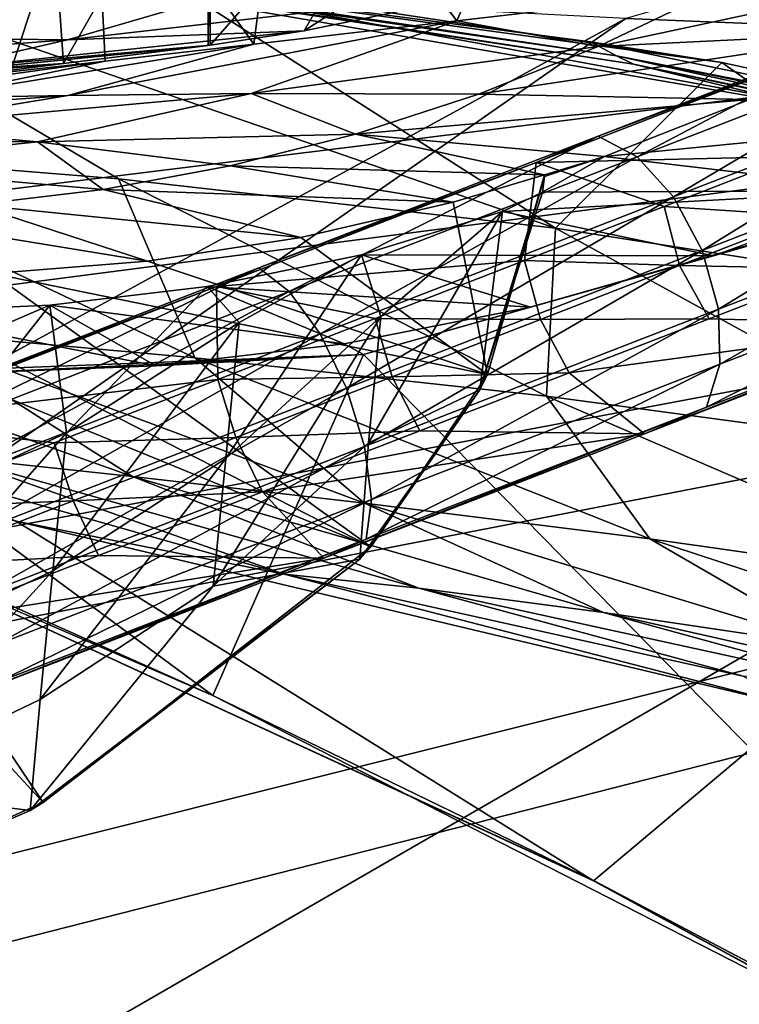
# Model space of a CAD drawing. Header units: metres. Extents: x -1004 to 0, y -808 to 0.
# Tile 34 of 142: x -718 to -688, y -115 to -75. Entities that reach past the tile are written whole.
import ezdxf

# ---------------------------------------------------------------- set-up
doc = ezdxf.new("R2010")
doc.units = ezdxf.units.M

msp = doc.modelspace()

# ---------------------------------------------------------------- linework, layer by layer
at = {"layer": 'top'}
for points in [[(-679.312012, -79.51873, 217.640656), (-706.36261, -74.529503, 211.810593), (-681.319946, -58.064472, 209.476532)], [(-686.498596, -62.528969, 1795.224365), (-698.20752, -73.649284, 1702.344727), (-706.359497, -75.345711, 1621.431885)], [(-686.498596, -62.528969, 1795.224365), (-706.359497, -75.345711, 1621.431885), (-700.114136, -64.441895, 1685.008301)], [(-706.359497, -75.345711, 1621.431885), (-710.221802, -75.930428, 1574.473511), (-700.114136, -64.441895, 1685.008301)], [(-700.114136, -64.441895, 1685.008301), (-710.221802, -75.930428, 1574.473511), (-710.221802, -66.264854, 1574.473511)], [(-695.562866, -64.39183, 896.888855), (-707.116638, -65.721146, 1009.238403), (-700.072815, -74.929489, 936.728882)], [(-689.485962, -73.70282, 848.78894), (-695.562866, -64.39183, 896.888855), (-700.072815, -74.929489, 936.728882)], [(-707.116638, -65.721146, 1009.238403), (-715.03949, -66.621582, 1121.903809), (-708.426331, -75.89399, 1024.852661)], [(-700.072815, -74.929489, 936.728882), (-707.116638, -65.721146, 1009.238403), (-708.426331, -75.89399, 1024.852661)], [(-716.957336, -66.734291, 1460.585327), (-710.308838, -66.286354, 1573.317139), (-716.259216, -76.681091, 1476.003052)], [(-710.308838, -66.286354, 1573.317139), (-710.308838, -75.94133, 1573.317017), (-716.259216, -76.681091, 1476.003052)], [(-710.308838, -66.286354, 1573.317139), (-710.221802, -66.264854, 1574.473511), (-710.308838, -75.94133, 1573.317017)], [(-710.221802, -66.264854, 1574.473511), (-710.221802, -75.930428, 1574.473511), (-710.308838, -75.94133, 1573.317017)], [(-719.963013, -67.121765, 1347.695435), (-716.957336, -66.734291, 1460.585327), (-719.497253, -77.099197, 1378.559326)], [(-716.957336, -66.734291, 1460.585327), (-716.259216, -76.681091, 1476.003052), (-719.497253, -77.099197, 1378.559326)], [(-715.03949, -66.621582, 1121.903809), (-719.323181, -67.089043, 1234.765381), (-718.433655, -77.029518, 1201.522949)], [(-715.03949, -66.621582, 1121.903809), (-718.433655, -77.029518, 1201.522949), (-714.546875, -76.59449, 1113.127563)], [(-708.426331, -75.89399, 1024.852661), (-715.03949, -66.621582, 1121.903809), (-714.546875, -76.59449, 1113.127563)], [(-728.983765, -80.224098, 467.556396), (-730.940857, -71.413528, 437.901276), (-713.999695, -81.421814, 437.928101)], [(-730.940857, -71.413528, 437.901276), (-696.018616, -83.450539, 409.128235), (-713.999695, -81.421814, 437.928101)], [(-730.940857, -71.413528, 437.901276), (-712.102844, -73.188377, 409.17572), (-696.018616, -83.450539, 409.128235)], [(-682.23877, -75.395744, 761.116272), (-676.665222, -72.216286, 761.069641), (-694.265625, -75.98436, 848.868042)], [(-676.665222, -72.216286, 761.069641), (-689.485962, -73.70282, 848.78894), (-694.265625, -75.98436, 848.868042)], [(-694.578979, -75.794319, 375.03183), (-689.171509, -76.639206, 380.886658), (-717.920715, -72.722458, 375.031891)], [(-689.171509, -76.639206, 380.886658), (-712.102844, -73.188377, 409.17572), (-717.920715, -72.722458, 375.031891)], [(-716.920105, -72.988205, 317.038696), (-693.50885, -76.367935, 317.038696), (-717.920715, -72.722458, 375.031891)], [(-693.50885, -76.367935, 317.038696), (-694.578979, -75.794319, 375.03183), (-717.920715, -72.722458, 375.031891)], [(-716.263672, -73.151512, 259.044769), (-692.806763, -76.714981, 259.044769), (-716.920105, -72.988205, 317.038696)], [(-692.806763, -76.714981, 259.044769), (-693.50885, -76.367935, 317.038696), (-716.920105, -72.988205, 317.038696)], [(-706.36261, -74.529503, 211.810593), (-679.312012, -79.51873, 217.640656), (-716.263672, -73.151512, 259.044769)], [(-716.263672, -73.151512, 259.044769), (-679.312012, -79.51873, 217.640656), (-692.806763, -76.714981, 259.044769)], [(-712.102844, -73.188377, 409.17572), (-689.171509, -76.639206, 380.886658), (-696.018616, -83.450539, 409.128235)], [(-709.307434, -73.723991, 1783.26416), (-726.031189, -73.328491, 1864.058838), (-730.545044, -75.548637, 1783.338013)], [(-706.359497, -75.345711, 1621.431885), (-698.20752, -73.649284, 1702.344727), (-716.092773, -75.712547, 1702.424194)], [(-698.20752, -73.649284, 1702.344727), (-709.307434, -73.723991, 1783.26416), (-716.092773, -75.712547, 1702.424194)], [(-716.092773, -75.712547, 1702.424194), (-709.307434, -73.723991, 1783.26416), (-730.545044, -75.548637, 1783.338013)], [(-694.265625, -75.98436, 848.868042), (-689.485962, -73.70282, 848.78894), (-700.072815, -74.929489, 936.728882)], [(-708.426331, -75.89399, 1024.852661), (-716.082458, -77.994072, 1025.062622), (-700.072815, -74.929489, 936.728882)], [(-716.082458, -77.994072, 1025.062622), (-708.533203, -77.917717, 936.927856), (-700.072815, -74.929489, 936.728882)], [(-700.072815, -74.929489, 936.728882), (-708.533203, -77.917717, 936.927856), (-694.265625, -75.98436, 848.868042)], [(-716.092773, -75.712547, 1702.424194), (-730.545044, -75.548637, 1783.338013), (-734.048218, -77.057281, 1702.506958)], [(-721.421875, -76.930977, 1621.509033), (-716.092773, -75.712547, 1702.424194), (-734.048218, -77.057281, 1702.506958)], [(-710.221802, -75.930428, 1574.473511), (-706.359497, -75.345711, 1621.431885), (-721.421875, -76.930977, 1621.509033)], [(-706.359497, -75.345711, 1621.431885), (-716.092773, -75.712547, 1702.424194), (-721.421875, -76.930977, 1621.509033)], [(-694.265625, -75.98436, 848.868042), (-699.189941, -77.948524, 848.950073), (-682.23877, -75.395744, 761.116272)], [(-699.189941, -77.948524, 848.950073), (-688.030701, -78.165504, 761.164917), (-682.23877, -75.395744, 761.116272)], [(-710.221802, -75.930428, 1574.473511), (-721.421875, -76.930977, 1621.509033), (-725.297607, -77.442299, 1540.543823)], [(-725.297607, -77.442299, 1540.543823), (-710.308838, -75.94133, 1573.317017), (-710.221802, -75.930428, 1574.473511)], [(-716.259216, -76.681091, 1476.003052), (-710.308838, -75.94133, 1573.317017), (-725.297607, -77.442299, 1540.543823)], [(-714.546875, -76.59449, 1113.127563), (-721.85968, -78.09861, 1113.32251), (-708.426331, -75.89399, 1024.852661)], [(-721.85968, -78.09861, 1113.32251), (-716.082458, -77.994072, 1025.062622), (-708.426331, -75.89399, 1024.852661)], [(-708.533203, -77.917717, 936.927856), (-699.189941, -77.948524, 848.950073), (-694.265625, -75.98436, 848.868042)], [(-693.50885, -76.367935, 317.038696), (-663.349731, -82.262161, 355.030396), (-694.578979, -75.794319, 375.03183)], [(-663.349731, -82.262161, 355.030396), (-689.171509, -76.639206, 380.886658), (-694.578979, -75.794319, 375.03183)], [(-663.349731, -82.262161, 355.030396), (-693.50885, -76.367935, 317.038696), (-670.326172, -81.068336, 317.038666)], [(-670.326172, -81.068336, 317.038666), (-693.50885, -76.367935, 317.038696), (-669.603027, -81.661865, 259.044739)], [(-693.50885, -76.367935, 317.038696), (-692.806763, -76.714981, 259.044769), (-669.603027, -81.661865, 259.044739)], [(-716.259216, -76.681091, 1476.003052), (-738.494141, -78.102058, 1459.596436), (-728.769958, -77.786369, 1378.559326)], [(-738.494141, -78.102058, 1459.596436), (-716.259216, -76.681091, 1476.003052), (-725.297607, -77.442299, 1540.543823)], [(-719.497253, -77.099197, 1378.559326), (-716.259216, -76.681091, 1476.003052), (-728.769958, -77.786369, 1378.559326)], [(-718.433655, -77.029518, 1201.522949), (-725.886353, -78.152496, 1201.677612), (-714.546875, -76.59449, 1113.127563)], [(-725.886353, -78.152496, 1201.677612), (-721.85968, -78.09861, 1113.32251), (-714.546875, -76.59449, 1113.127563)], [(-696.018616, -83.450539, 409.128235), (-689.171509, -76.639206, 380.886658), (-674.804321, -86.762527, 381.351013)], [(-669.603027, -81.661865, 259.044739), (-692.806763, -76.714981, 259.044769), (-652.923584, -86.288589, 224.602814)], [(-692.806763, -76.714981, 259.044769), (-679.312012, -79.51873, 217.640656), (-652.923584, -86.288589, 224.602814)], [(-689.171509, -76.639206, 380.886658), (-663.349731, -82.262161, 355.030396), (-674.804321, -86.762527, 381.351013)], [(-723.956421, -79.299622, 1025.282227), (-716.082458, -77.994072, 1025.062622), (-729.313721, -78.95005, 1113.524536)], [(-716.082458, -77.994072, 1025.062622), (-721.85968, -78.09861, 1113.32251), (-729.313721, -78.95005, 1113.524536)], [(-708.533203, -77.917717, 936.927856), (-723.956421, -79.299622, 1025.282227), (-717.326111, -79.903069, 937.137939)], [(-716.082458, -77.994072, 1025.062622), (-723.956421, -79.299622, 1025.282227), (-708.533203, -77.917717, 936.927856)], [(-704.240601, -79.588448, 849.03479), (-708.533203, -77.917717, 936.927856), (-717.326111, -79.903069, 937.137939)], [(-699.189941, -77.948524, 848.950073), (-708.533203, -77.917717, 936.927856), (-704.240601, -79.588448, 849.03479)], [(-688.030701, -78.165504, 761.164917), (-699.189941, -77.948524, 848.950073), (-704.240601, -79.588448, 849.03479)], [(-704.240601, -79.588448, 849.03479), (-694.005981, -80.509483, 761.215332), (-688.030701, -78.165504, 761.164917)], [(-694.005981, -80.509483, 761.215332), (-675.033691, -78.648476, 673.609558), (-688.030701, -78.165504, 761.164917)], [(-682.165405, -81.912262, 673.609558), (-675.033691, -78.648476, 673.609558), (-694.005981, -80.509483, 761.215332)], [(-717.326111, -79.903069, 937.137939), (-723.956421, -79.299622, 1025.282227), (-731.950745, -79.78994, 1025.508789)], [(-709.394348, -80.896973, 849.121765), (-704.240601, -79.588448, 849.03479), (-717.326111, -79.903069, 937.137939)], [(-709.394348, -80.896973, 849.121765), (-696.466248, -81.265472, 762.480103), (-704.240601, -79.588448, 849.03479)], [(-696.466248, -81.265472, 762.480103), (-694.005981, -80.509483, 761.215332), (-704.240601, -79.588448, 849.03479)], [(-717.326111, -79.903069, 937.137939), (-731.950745, -79.78994, 1025.508789), (-726.317688, -80.85247, 937.355896)], [(-717.326111, -79.903069, 937.137939), (-726.317688, -80.85247, 937.355896), (-714.626892, -81.867577, 849.210571)], [(-709.394348, -80.896973, 849.121765), (-717.326111, -79.903069, 937.137939), (-714.626892, -81.867577, 849.210571)], [(-728.983765, -80.224098, 467.556396), (-710.850525, -88.784164, 467.736572), (-722.810791, -87.703781, 498.352325)], [(-710.850525, -88.784164, 467.736572), (-728.983765, -80.224098, 467.556396), (-713.999695, -81.421814, 437.928101)], [(-696.474365, -81.336952, 761.236267), (-696.547485, -81.979836, 750.049561), (-694.005981, -80.509483, 761.215332)], [(-694.005981, -80.509483, 761.215332), (-696.547485, -81.979836, 750.049561), (-682.165405, -81.912262, 673.609558)], [(-696.466248, -81.265472, 762.480103), (-696.474365, -81.336952, 761.236267), (-694.005981, -80.509483, 761.215332)], [(-714.626892, -81.867577, 849.210571), (-726.317688, -80.85247, 937.355896), (-719.914917, -82.49633, 849.300781)], [(-714.626892, -81.867577, 849.210571), (-700.224609, -82.38092, 762.441345), (-709.394348, -80.896973, 849.121765)], [(-700.224609, -82.38092, 762.441345), (-696.466248, -81.265472, 762.480103), (-709.394348, -80.896973, 849.121765)], [(-696.466248, -81.265472, 762.480103), (-700.224609, -82.38092, 762.441345), (-698.818848, -89.475624, 762.260071)], [(-696.547485, -81.979836, 750.049561), (-696.474365, -81.336952, 761.236267), (-699.126038, -90.103569, 750.049561)], [(-696.474365, -81.336952, 761.236267), (-698.818848, -89.475624, 762.260071), (-699.126038, -90.103569, 750.049561)], [(-696.474365, -81.336952, 761.236267), (-696.466248, -81.265472, 762.480103), (-698.818848, -89.475624, 762.260071)], [(-713.999695, -81.421814, 437.928101), (-696.018616, -83.450539, 409.128235), (-696.383179, -90.372345, 437.956116)], [(-710.850525, -88.784164, 467.736572), (-713.999695, -81.421814, 437.928101), (-696.383179, -90.372345, 437.956116)], [(-719.914917, -82.49633, 849.300781), (-706.489563, -83.840004, 762.387085), (-714.626892, -81.867577, 849.210571)], [(-706.489563, -83.840004, 762.387085), (-700.224609, -82.38092, 762.441345), (-714.626892, -81.867577, 849.210571)], [(-670.037964, -123.145065, 663.178101), (-680.822693, -82.096756, 664.253174), (-703.909302, -88.649727, 664.081543)], [(-703.909302, -88.649727, 664.081543), (-680.822693, -82.096756, 664.253174), (-697.044495, -86.70517, 673.609558)], [(-696.547485, -81.979836, 750.049561), (-699.126038, -90.103569, 750.049561), (-698.20166, -82.774887, 744.390808)], [(-689.515137, -84.601166, 673.609558), (-682.165405, -81.912262, 673.609558), (-698.20166, -82.774887, 744.390808)], [(-682.165405, -81.912262, 673.609558), (-696.547485, -81.979836, 750.049561), (-698.20166, -82.774887, 744.390808)], [(-697.044495, -86.70517, 673.609558), (-680.822693, -82.096756, 664.253174), (-689.515137, -84.601166, 673.609558)], [(-680.822693, -82.096756, 664.253174), (-682.165405, -81.912262, 673.609558), (-689.515137, -84.601166, 673.609558)], [(-725.235107, -82.780426, 849.392029), (-712.807495, -84.818954, 762.345276), (-719.914917, -82.49633, 849.300781)], [(-712.807495, -84.818954, 762.345276), (-706.489563, -83.840004, 762.387085), (-719.914917, -82.49633, 849.300781)], [(-700.224609, -82.38092, 762.441345), (-706.489563, -83.840004, 762.387085), (-698.818848, -89.475624, 762.260071)], [(-719.182434, -85.322884, 762.315674), (-712.807495, -84.818954, 762.345276), (-725.235107, -82.780426, 849.392029)], [(-698.20166, -82.774887, 744.390808), (-704.000977, -84.550552, 737.911804), (-689.515137, -84.601166, 673.609558)], [(-703.199646, -87.092628, 741.054993), (-704.000977, -84.550552, 737.911804), (-698.20166, -82.774887, 744.390808)], [(-699.126038, -90.103569, 750.049561), (-703.714905, -92.290161, 745.398132), (-698.20166, -82.774887, 744.390808)], [(-698.20166, -82.774887, 744.390808), (-703.714905, -92.290161, 745.398132), (-703.199646, -87.092628, 741.054993)], [(-696.018616, -83.450539, 409.128235), (-679.260498, -92.67411, 409.080048), (-696.383179, -90.372345, 437.956116)], [(-679.260498, -92.67411, 409.080048), (-696.018616, -83.450539, 409.128235), (-674.804321, -86.762527, 381.351013)], [(-732.772095, -114.02475, 761.532654), (-717.090942, -107.082413, 761.754089), (-738.288574, -84.128868, 762.297363)], [(-738.288574, -84.128868, 762.297363), (-717.090942, -107.082413, 761.754089), (-731.953186, -84.952026, 762.292297)], [(-698.818848, -89.475624, 762.260071), (-706.489563, -83.840004, 762.387085), (-712.807495, -84.818954, 762.345276)], [(-704.000977, -84.550552, 737.911804), (-710.345093, -85.850342, 733.578613), (-697.044495, -86.70517, 673.609558)], [(-710.345093, -85.850342, 733.578613), (-704.000977, -84.550552, 737.911804), (-709.027405, -87.331459, 735.668945)], [(-709.582214, -92.928329, 740.087158), (-704.000977, -84.550552, 737.911804), (-703.199646, -87.092628, 741.054993)], [(-704.000977, -84.550552, 737.911804), (-709.582214, -92.928329, 740.087158), (-709.027405, -87.331459, 735.668945)], [(-704.000977, -84.550552, 737.911804), (-697.044495, -86.70517, 673.609558), (-689.515137, -84.601166, 673.609558)], [(-751.418335, -84.825981, 664.181641), (-710.112427, -102.678787, 663.714111), (-727.893005, -89.576523, 664.057251)], [(-710.112427, -102.678787, 663.714111), (-751.418335, -84.825981, 664.181641), (-737.193665, -90.619217, 646.197327)], [(-717.090942, -107.082413, 761.754089), (-703.619019, -96.563766, 762.062988), (-731.953186, -84.952026, 762.292297)], [(-731.953186, -84.952026, 762.292297), (-703.619019, -96.563766, 762.062988), (-725.576111, -85.358589, 762.298218)], [(-698.818848, -89.475624, 762.260071), (-712.807495, -84.818954, 762.345276), (-719.182434, -85.322884, 762.315674)], [(-703.619019, -96.563766, 762.062988), (-719.182434, -85.322884, 762.315674), (-725.576111, -85.358589, 762.298218)], [(-703.619019, -96.563766, 762.062988), (-698.818848, -89.475624, 762.260071), (-719.182434, -85.322884, 762.315674)], [(-710.345093, -85.850342, 733.578613), (-716.815125, -86.628883, 730.174866), (-704.708679, -88.214264, 673.609558)], [(-716.815125, -86.628883, 730.174866), (-710.345093, -85.850342, 733.578613), (-716.13324, -91.872025, 734.477661)], [(-710.345093, -85.850342, 733.578613), (-709.027405, -87.331459, 735.668945), (-716.13324, -91.872025, 734.477661)], [(-710.345093, -85.850342, 733.578613), (-704.708679, -88.214264, 673.609558), (-697.044495, -86.70517, 673.609558)], [(-723.156921, -89.335793, 728.805664), (-716.815125, -86.628883, 730.174866), (-723.761536, -95.434685, 733.496765)], [(-716.815125, -86.628883, 730.174866), (-716.13324, -91.872025, 734.477661), (-723.761536, -95.434685, 733.496765)], [(-716.815125, -86.628883, 730.174866), (-723.506836, -86.925682, 727.040527), (-712.461975, -89.119698, 673.609558)], [(-723.506836, -86.925682, 727.040527), (-716.815125, -86.628883, 730.174866), (-723.156921, -89.335793, 728.805664)], [(-716.815125, -86.628883, 730.174866), (-712.461975, -89.119698, 673.609558), (-704.708679, -88.214264, 673.609558)], [(-732.336426, -86.952026, 529.793762), (-713.418884, -93.667999, 530.252136), (-720.734253, -92.890022, 562.479553)], [(-713.418884, -93.667999, 530.252136), (-732.336426, -86.952026, 529.793762), (-722.810791, -87.703781, 498.352325)], [(-723.506836, -86.925682, 727.040527), (-720.25946, -89.417747, 673.609558), (-712.461975, -89.119698, 673.609558)], [(-704.708679, -88.214264, 673.609558), (-703.909302, -88.649727, 664.081543), (-697.044495, -86.70517, 673.609558)], [(-716.13324, -91.872025, 734.477661), (-709.027405, -87.331459, 735.668945), (-716.695435, -97.543243, 739.291138)], [(-709.027405, -87.331459, 735.668945), (-709.582214, -92.928329, 740.087158), (-716.695435, -97.543243, 739.291138)], [(-710.102844, -98.180084, 744.916382), (-709.582214, -92.928329, 740.087158), (-703.199646, -87.092628, 741.054993)], [(-703.714905, -92.290161, 745.398132), (-710.102844, -98.180084, 744.916382), (-703.199646, -87.092628, 741.054993)], [(-703.873169, -94.762337, 498.702423), (-713.418884, -93.667999, 530.252136), (-722.810791, -87.703781, 498.352325)], [(-722.810791, -87.703781, 498.352325), (-710.850525, -88.784164, 467.736572), (-703.873169, -94.762337, 498.702423)], [(-704.708679, -88.214264, 673.609558), (-712.461975, -89.119698, 673.609558), (-703.909302, -88.649727, 664.081543)], [(-710.112427, -102.678787, 663.714111), (-703.909302, -88.649727, 664.081543), (-727.893005, -89.576523, 664.057251)], [(-703.909302, -88.649727, 664.081543), (-720.25946, -89.417747, 673.609558), (-727.893005, -89.576523, 664.057251)], [(-712.461975, -89.119698, 673.609558), (-720.25946, -89.417747, 673.609558), (-703.909302, -88.649727, 664.081543)], [(-710.112427, -102.678787, 663.714111), (-670.037964, -123.145065, 663.178101), (-703.909302, -88.649727, 664.081543)], [(-703.873169, -94.762337, 498.702423), (-710.850525, -88.784164, 467.736572), (-692.130371, -96.237717, 467.916718)], [(-692.130371, -96.237717, 467.916718), (-710.850525, -88.784164, 467.736572), (-696.383179, -90.372345, 437.956116)], [(-699.126038, -90.103569, 750.049561), (-698.818848, -89.475624, 762.260071), (-703.619019, -96.563766, 762.062988)], [(-704.063965, -97.074326, 750.049561), (-699.126038, -90.103569, 750.049561), (-703.619019, -96.563766, 762.062988)], [(-699.126038, -90.103569, 750.049561), (-704.063965, -97.074326, 750.049561), (-703.714905, -92.290161, 745.398132)], [(-694.430115, -110.304489, 645.939514), (-737.193665, -90.619217, 646.197327), (-737.196838, -90.619446, 628.364868)], [(-694.446411, -110.296303, 628.364868), (-694.430115, -110.304489, 645.939514), (-737.196838, -90.619446, 628.364868)], [(-718.199829, -95.502716, 628.36499), (-694.446411, -110.296303, 628.364868), (-737.196838, -90.619446, 628.364868)], [(-694.430115, -110.304489, 645.939514), (-710.112427, -102.678787, 663.714111), (-737.193665, -90.619217, 646.197327)], [(-696.383179, -90.372345, 437.956116), (-679.260498, -92.67411, 409.080048), (-678.164673, -98.225899, 437.984161)], [(-678.164673, -98.225899, 437.984161), (-692.130371, -96.237717, 467.916718), (-696.383179, -90.372345, 437.956116)], [(-723.761536, -95.434685, 733.496765), (-716.13324, -91.872025, 734.477661), (-724.329773, -101.167114, 738.635681)], [(-716.13324, -91.872025, 734.477661), (-716.695435, -97.543243, 739.291138), (-724.329773, -101.167114, 738.635681)], [(-704.063965, -97.074326, 750.049561), (-710.102844, -98.180084, 744.916382), (-703.714905, -92.290161, 745.398132)], [(-707.174194, -97.692383, 595.523315), (-718.199829, -95.502716, 628.36499), (-725.743347, -92.432007, 595.253418)], [(-707.174194, -97.692383, 595.523315), (-725.743347, -92.432007, 595.253418), (-720.734253, -92.890022, 562.479553)], [(-720.734253, -92.890022, 562.479553), (-713.418884, -93.667999, 530.252136), (-701.639648, -98.259323, 562.918457)], [(-701.639648, -98.259323, 562.918457), (-707.174194, -97.692383, 595.523315), (-720.734253, -92.890022, 562.479553)], [(-717.22052, -102.839584, 744.520203), (-709.582214, -92.928329, 740.087158), (-710.102844, -98.180084, 744.916382)], [(-716.695435, -97.543243, 739.291138), (-709.582214, -92.928329, 740.087158), (-717.22052, -102.839584, 744.520203)], [(-713.418884, -93.667999, 530.252136), (-694.042847, -99.266647, 530.710449), (-701.639648, -98.259323, 562.918457)], [(-694.042847, -99.266647, 530.710449), (-713.418884, -93.667999, 530.252136), (-703.873169, -94.762337, 498.702423)], [(-684.445374, -100.685081, 499.052521), (-703.873169, -94.762337, 498.702423), (-692.130371, -96.237717, 467.916718)], [(-684.445374, -100.685081, 499.052521), (-694.042847, -99.266647, 530.710449), (-703.873169, -94.762337, 498.702423)], [(-718.199829, -95.502716, 628.36499), (-685.96875, -103.176041, 628.364929), (-694.446411, -110.296303, 628.364868)], [(-707.174194, -97.692383, 595.523315), (-685.96875, -103.176041, 628.364929), (-718.199829, -95.502716, 628.36499)], [(-672.895813, -102.54882, 468.096893), (-692.130371, -96.237717, 467.916718), (-678.164673, -98.225899, 437.984161)], [(-672.895813, -102.54882, 468.096893), (-684.445374, -100.685081, 499.052521), (-692.130371, -96.237717, 467.916718)], [(-704.063965, -97.074326, 750.049561), (-703.619019, -96.563766, 762.062988), (-717.090942, -107.082413, 761.754089)], [(-717.632446, -107.408997, 750.049561), (-704.063965, -97.074326, 750.049561), (-717.090942, -107.082413, 761.754089)], [(-704.063965, -97.074326, 750.049561), (-717.632446, -107.408997, 750.049561), (-710.102844, -98.180084, 744.916382)], [(-724.329773, -101.167114, 738.635681), (-716.695435, -97.543243, 739.291138), (-724.858459, -106.500183, 744.19397)], [(-716.695435, -97.543243, 739.291138), (-717.22052, -102.839584, 744.520203), (-724.858459, -106.500183, 744.19397)], [(-701.639648, -98.259323, 562.918457), (-688.288696, -101.875107, 595.793213), (-707.174194, -97.692383, 595.523315)], [(-688.288696, -101.875107, 595.793213), (-685.96875, -103.176041, 628.364929), (-707.174194, -97.692383, 595.523315)], [(-717.632446, -107.408997, 750.049561), (-717.22052, -102.839584, 744.520203), (-710.102844, -98.180084, 744.916382)], [(-694.042847, -99.266647, 530.710449), (-682.191223, -102.514626, 563.357361), (-701.639648, -98.259323, 562.918457)], [(-682.191223, -102.514626, 563.357361), (-688.288696, -101.875107, 595.793213), (-701.639648, -98.259323, 562.918457)], [(-684.445374, -100.685081, 499.052521), (-674.278809, -103.721153, 531.168823), (-694.042847, -99.266647, 530.710449)], [(-674.278809, -103.721153, 531.168823), (-682.191223, -102.514626, 563.357361), (-694.042847, -99.266647, 530.710449)], [(-724.858459, -106.500183, 744.19397), (-717.22052, -102.839584, 744.520203), (-717.632446, -107.408997, 750.049561)], [(-694.430115, -110.304489, 645.939514), (-670.037964, -123.145065, 663.178101), (-710.112427, -102.678787, 663.714111)], [(-685.96875, -103.176041, 628.364929), (-653.125732, -132.790131, 628.36499), (-694.446411, -110.296303, 628.364868)], [(-733.319153, -114.237312, 750.049561), (-724.858459, -106.500183, 744.19397), (-717.632446, -107.408997, 750.049561)], [(-717.632446, -107.408997, 750.049561), (-717.090942, -107.082413, 761.754089), (-732.772095, -114.02475, 761.532654)], [(-733.319153, -114.237312, 750.049561), (-717.632446, -107.408997, 750.049561), (-732.772095, -114.02475, 761.532654)], [(-694.446411, -110.296303, 628.364868), (-653.125732, -132.790131, 628.36499), (-694.430115, -110.304489, 645.939514)], [(-653.125732, -132.790131, 628.36499), (-670.037964, -123.145065, 663.178101), (-694.430115, -110.304489, 645.939514)]]:
    msp.add_3dface(points, dxfattribs=at)
at = {"layer": 'top0123411'}
for points in [[(-787.024658, -763.271118, 90), (-994.037292, -10, 90), (-533.424561, -638.481384, 90)], [(-994.037292, -10, 90), (-526.238708, -632.856445, 90), (-533.424561, -638.481384, 90)], [(-10, -10, 90), (-502.018646, -625.846375, 90), (-994.037292, -10, 90)], [(-502.018646, -625.846375, 90), (-510.034576, -626.560547, 90), (-994.037292, -10, 90)], [(-994.037292, -10, 90), (-510.034576, -626.560547, 90), (-518.256042, -628.853394, 90)], [(-518.256042, -628.853394, 90), (-526.238708, -632.856445, 90), (-994.037292, -10, 90)], [(-693.123474, -74.838211, 118.716751), (-646.118347, -76.727219, 118.683784), (-656.737122, -64.42334, 141.24382)], [(-693.123474, -74.838211, 118.716751), (-742.780518, -72.276802, 118.761467), (-936.402649, -207.471207, 116.401634)], [(-938.29071, -245.358398, 115.740311), (-646.118347, -76.727219, 118.683784), (-693.123474, -74.838211, 118.716751)], [(-938.29071, -245.358398, 115.740311), (-693.123474, -74.838211, 118.716751), (-936.402649, -207.471207, 116.401634)], [(-597.805054, -78.120209, 118.65947), (-646.118347, -76.727219, 118.683784), (-938.29071, -245.358398, 115.740311)], [(-939.738831, -283.879303, 115.067932), (-940.71405, -322.342346, 114.396553), (-597.805054, -78.120209, 118.65947)], [(-940.71405, -322.342346, 114.396553), (-513.875122, -606.131226, 109.443001), (-597.805054, -78.120209, 118.65947)], [(-939.738831, -283.879303, 115.067932), (-597.805054, -78.120209, 118.65947), (-938.29071, -245.358398, 115.740311)]]:
    msp.add_3dface(points, dxfattribs=at)
at = {"layer": 'top0123412'}
for points in [[(-948.977234, -55.05748, 2077.158447), (-942.545349, -80.833534, 2094.340576), (-502.018646, -55.05748, 2077.158447)], [(-942.545349, -80.833534, 2094.340576), (-932.125671, -108.299606, 2112.649414), (-502.018646, -55.05748, 2077.158447)], [(-502.018646, -55.05748, 2077.158447), (-932.125671, -108.299606, 2112.649414), (-918.452148, -133.331024, 2129.335449)], [(-918.452148, -133.331024, 2129.335449), (-901.793396, -155.042709, 2143.80835), (-502.018646, -55.05748, 2077.158447)], [(-901.793396, -155.042709, 2143.80835), (-820.791748, -194.333847, 2169.999756), (-502.018646, -55.05748, 2077.158447)], [(-502.018646, -55.05748, 2077.158447), (-820.791748, -194.333847, 2169.999756), (-502.018646, -194.333847, 2169.999756)], [(-502.018646, -57.672649, 2075.415039), (-939.278992, -86.006744, 2094.30249), (-946.362122, -57.672649, 2075.415039)], [(-928.7276, -113.098167, 2112.361572), (-939.278992, -86.006744, 2094.30249), (-502.018646, -57.672649, 2075.415039)], [(-914.9198, -137.676178, 2128.745361), (-928.7276, -113.098167, 2112.361572), (-502.018646, -57.672649, 2075.415039)], [(-502.018646, -57.672649, 2075.415039), (-898.363892, -158.604187, 2142.695801), (-914.9198, -137.676178, 2128.745361)], [(-820.791748, -195.279739, 2167.143799), (-898.363892, -158.604187, 2142.695801), (-502.018646, -57.672649, 2075.415039)], [(-502.018646, -195.279739, 2167.143799), (-820.791748, -195.279739, 2167.143799), (-502.018646, -57.672649, 2075.415039)]]:
    msp.add_3dface(points, dxfattribs=at)
at = {"layer": 'top0123413'}
for points in [[(-682.022949, -74.927696, 869.05896), (-694.262756, -79.671333, 858.286255), (-685.26825, -76.286903, 872.57605)], [(-694.262756, -79.671333, 858.286255), (-682.022949, -74.927696, 869.05896), (-692.662048, -80.518829, 856.510925)], [(-682.022949, -74.927696, 869.05896), (-680.120605, -75.658272, 867.549133), (-692.662048, -80.518829, 856.510925)], [(-680.120605, -75.658272, 867.549133), (-691.159302, -82.168854, 855.306213), (-692.662048, -80.518829, 856.510925)], [(-678.413086, -77.228951, 866.524658), (-691.159302, -82.168854, 855.306213), (-680.120605, -75.658272, 867.549133)], [(-694.262756, -79.671333, 858.286255), (-696.805176, -80.758163, 862.421936), (-685.26825, -76.286903, 872.57605)], [(-685.26825, -76.286903, 872.57605), (-696.805176, -80.758163, 862.421936), (-686.247864, -80.510376, 875.015747)], [(-691.159302, -82.168854, 855.306213), (-678.413086, -77.228951, 866.524658), (-689.983215, -84.370186, 854.85553)], [(-678.413086, -77.228951, 866.524658), (-677.1604, -79.400604, 866.141357), (-689.983215, -84.370186, 854.85553)], [(-696.805176, -80.758163, 862.421936), (-694.262756, -79.671333, 858.286255), (-708.22699, -85.083313, 850.281494)], [(-708.22699, -85.083313, 850.281494), (-694.262756, -79.671333, 858.286255), (-706.97052, -86.064209, 848.308899)], [(-694.262756, -79.671333, 858.286255), (-692.662048, -80.518829, 856.510925), (-706.97052, -86.064209, 848.308899)], [(-677.1604, -79.400604, 866.141357), (-689.312866, -86.787712, 855.227539), (-689.983215, -84.370186, 854.85553)], [(-677.1604, -79.400604, 866.141357), (-676.553284, -81.842628, 866.457703), (-689.312866, -86.787712, 855.227539)], [(-706.97052, -86.064209, 848.308899), (-692.662048, -80.518829, 856.510925), (-705.701355, -87.804749, 846.970276)], [(-692.662048, -80.518829, 856.510925), (-691.159302, -82.168854, 855.306213), (-705.701355, -87.804749, 846.970276)], [(-696.805176, -80.758163, 862.421936), (-691.549866, -82.565208, 869.862122), (-686.247864, -80.510376, 875.015747)], [(-686.247864, -80.510376, 875.015747), (-691.549866, -82.565208, 869.862122), (-685.640747, -82.9524, 875.332092)], [(-709.967651, -85.85939, 854.876831), (-697.297363, -84.792702, 865.29071), (-696.805176, -80.758163, 862.421936)], [(-709.967651, -85.85939, 854.876831), (-696.805176, -80.758163, 862.421936), (-708.22699, -85.083313, 850.281494)], [(-697.297363, -84.792702, 865.29071), (-691.549866, -82.565208, 869.862122), (-696.805176, -80.758163, 862.421936)], [(-691.159302, -82.168854, 855.306213), (-704.61261, -90.039948, 846.469543), (-705.701355, -87.804749, 846.970276)], [(-704.61261, -90.039948, 846.469543), (-691.159302, -82.168854, 855.306213), (-689.983215, -84.370186, 854.85553)], [(-676.553284, -81.842628, 866.457703), (-689.250244, -89.053375, 856.36554), (-689.312866, -86.787712, 855.227539)], [(-676.553284, -81.842628, 866.457703), (-676.684082, -84.183235, 867.425537), (-689.250244, -89.053375, 856.36554)], [(-690.912354, -84.995476, 870.207947), (-691.549866, -82.565208, 869.862122), (-697.297363, -84.792702, 865.29071)], [(-691.549866, -82.565208, 869.862122), (-690.912354, -84.995476, 870.207947), (-685.640747, -82.9524, 875.332092)], [(-685.640747, -82.9524, 875.332092), (-690.912354, -84.995476, 870.207947), (-684.388062, -85.124054, 874.948853)], [(-676.684082, -84.183235, 867.425537), (-689.804993, -90.822243, 858.096313), (-689.250244, -89.053375, 856.36554)], [(-677.532898, -86.066101, 868.8974), (-689.804993, -90.822243, 858.096313), (-676.684082, -84.183235, 867.425537)], [(-703.870117, -92.42952, 846.882874), (-704.61261, -90.039948, 846.469543), (-689.983215, -84.370186, 854.85553)], [(-689.983215, -84.370186, 854.85553), (-689.312866, -86.787712, 855.227539), (-703.870117, -92.42952, 846.882874)], [(-703.434937, -87.171394, 861.34552), (-697.297363, -84.792702, 865.29071), (-709.967651, -85.85939, 854.876831)], [(-697.297363, -84.792702, 865.29071), (-703.434937, -87.171394, 861.34552), (-696.626953, -87.21022, 865.662659)], [(-696.626953, -87.21022, 865.662659), (-690.912354, -84.995476, 870.207947), (-697.297363, -84.792702, 865.29071)], [(-689.696411, -87.181374, 869.78894), (-690.912354, -84.995476, 870.207947), (-696.626953, -87.21022, 865.662659)], [(-690.912354, -84.995476, 870.207947), (-689.696411, -87.181374, 869.78894), (-684.388062, -85.124054, 874.948853)], [(-709.967651, -85.85939, 854.876831), (-708.22699, -85.083313, 850.281494), (-723.378906, -90.955582, 845.351868)], [(-723.378906, -90.955582, 845.351868), (-708.22699, -85.083313, 850.281494), (-722.495911, -92.081223, 843.25769)], [(-708.22699, -85.083313, 850.281494), (-706.97052, -86.064209, 848.308899), (-722.495911, -92.081223, 843.25769)], [(-684.388062, -85.124054, 874.948853), (-689.696411, -87.181374, 869.78894), (-680.778198, -87.425308, 872.414551)], [(-709.903564, -89.678368, 858.064453), (-709.967651, -85.85939, 854.876831), (-724.249512, -91.39447, 850.230225)], [(-724.249512, -91.39447, 850.230225), (-709.967651, -85.85939, 854.876831), (-723.378906, -90.955582, 845.351868)], [(-722.495911, -92.081223, 843.25769), (-706.97052, -86.064209, 848.308899), (-721.480164, -93.919983, 841.83667)], [(-706.97052, -86.064209, 848.308899), (-705.701355, -87.804749, 846.970276), (-721.480164, -93.919983, 841.83667)], [(-709.903564, -89.678368, 858.064453), (-703.434937, -87.171394, 861.34552), (-709.967651, -85.85939, 854.876831)], [(-689.804993, -90.822243, 858.096313), (-677.532898, -86.066101, 868.8974), (-692.347412, -91.909081, 862.231995)], [(-692.347412, -91.909081, 862.231995), (-677.532898, -86.066101, 868.8974), (-680.778198, -87.425308, 872.414551)], [(-689.312866, -86.787712, 855.227539), (-703.586914, -94.609673, 848.147339), (-703.870117, -92.42952, 846.882874)], [(-689.312866, -86.787712, 855.227539), (-689.250244, -89.053375, 856.36554), (-703.586914, -94.609673, 848.147339)], [(-702.729492, -89.57531, 861.740051), (-703.434937, -87.171394, 861.34552), (-709.903564, -89.678368, 858.064453)], [(-703.434937, -87.171394, 861.34552), (-702.729492, -89.57531, 861.740051), (-696.626953, -87.21022, 865.662659)], [(-696.626953, -87.21022, 865.662659), (-702.729492, -89.57531, 861.740051), (-695.450867, -89.41156, 865.212036)], [(-695.450867, -89.41156, 865.212036), (-689.696411, -87.181374, 869.78894), (-696.626953, -87.21022, 865.662659)], [(-689.696411, -87.181374, 869.78894), (-695.450867, -89.41156, 865.212036), (-680.778198, -87.425308, 872.414551)], [(-680.778198, -87.425308, 872.414551), (-695.450867, -89.41156, 865.212036), (-692.347412, -91.909081, 862.231995)], [(-721.480164, -93.919983, 841.83667), (-705.701355, -87.804749, 846.970276), (-720.486267, -96.191925, 841.305054)], [(-705.701355, -87.804749, 846.970276), (-704.61261, -90.039948, 846.469543), (-720.486267, -96.191925, 841.305054)], [(-689.250244, -89.053375, 856.36554), (-703.806091, -96.248497, 850.070435), (-703.586914, -94.609673, 848.147339)], [(-689.250244, -89.053375, 856.36554), (-689.804993, -90.822243, 858.096313), (-703.806091, -96.248497, 850.070435)], [(-702.729492, -89.57531, 861.740051), (-701.595947, -91.793137, 861.262085), (-695.450867, -89.41156, 865.212036)], [(-695.450867, -89.41156, 865.212036), (-701.595947, -91.793137, 861.262085), (-692.347412, -91.909081, 862.231995)], [(-716.640869, -92.289467, 855.479004), (-709.903564, -89.678368, 858.064453), (-724.249512, -91.39447, 850.230225)], [(-709.161072, -92.06794, 858.477783), (-709.903564, -89.678368, 858.064453), (-716.640869, -92.289467, 855.479004)], [(-709.161072, -92.06794, 858.477783), (-702.729492, -89.57531, 861.740051), (-709.903564, -89.678368, 858.064453)], [(-701.595947, -91.793137, 861.262085), (-702.729492, -89.57531, 861.740051), (-709.161072, -92.06794, 858.477783)], [(-720.486267, -96.191925, 841.305054), (-704.61261, -90.039948, 846.469543), (-719.665527, -98.55117, 841.743896)], [(-704.61261, -90.039948, 846.469543), (-703.870117, -92.42952, 846.882874), (-719.665527, -98.55117, 841.743896)], [(-703.806091, -96.248497, 850.070435), (-689.804993, -90.822243, 858.096313), (-705.546692, -97.024574, 854.665771)], [(-705.546692, -97.024574, 854.665771), (-689.804993, -90.822243, 858.096313), (-692.347412, -91.909081, 862.231995)], [(-723.58197, -94.979561, 853.614197), (-716.640869, -92.289467, 855.479004), (-724.249512, -91.39447, 850.230225)], [(-701.595947, -91.793137, 861.262085), (-709.161072, -92.06794, 858.477783), (-708.072388, -94.303139, 857.97699)], [(-692.347412, -91.909081, 862.231995), (-701.595947, -91.793137, 861.262085), (-708.072388, -94.303139, 857.97699)], [(-705.546692, -97.024574, 854.665771), (-692.347412, -91.909081, 862.231995), (-708.072388, -94.303139, 857.97699)], [(-715.859863, -94.664101, 855.907104), (-716.640869, -92.289467, 855.479004), (-723.58197, -94.979561, 853.614197)], [(-715.859863, -94.664101, 855.907104), (-709.161072, -92.06794, 858.477783), (-716.640869, -92.289467, 855.479004)], [(-708.072388, -94.303139, 857.97699), (-709.161072, -92.06794, 858.477783), (-715.859863, -94.664101, 855.907104)], [(-719.665527, -98.55117, 841.743896), (-703.870117, -92.42952, 846.882874), (-719.142883, -100.638535, 843.086243)], [(-703.870117, -92.42952, 846.882874), (-703.586914, -94.609673, 848.147339), (-719.142883, -100.638535, 843.086243)], [(-714.81781, -96.917397, 855.388428), (-708.072388, -94.303139, 857.97699), (-715.859863, -94.664101, 855.907104)], [(-705.546692, -97.024574, 854.665771), (-708.072388, -94.303139, 857.97699), (-714.81781, -96.917397, 855.388428)], [(-722.76123, -97.338799, 854.052979), (-715.859863, -94.664101, 855.907104), (-723.58197, -94.979561, 853.614197)], [(-714.81781, -96.917397, 855.388428), (-715.859863, -94.664101, 855.907104), (-722.76123, -97.338799, 854.052979)], [(-719.142883, -100.638535, 843.086243), (-703.586914, -94.609673, 848.147339), (-718.997986, -102.136253, 845.127808)], [(-703.586914, -94.609673, 848.147339), (-703.806091, -96.248497, 850.070435), (-718.997986, -102.136253, 845.127808)], [(-718.997986, -102.136253, 845.127808), (-703.806091, -96.248497, 850.070435), (-719.868591, -102.575142, 850.006226)], [(-719.868591, -102.575142, 850.006226), (-703.806091, -96.248497, 850.070435), (-705.546692, -97.024574, 854.665771)], [(-721.767334, -99.610748, 853.521362), (-714.81781, -96.917397, 855.388428), (-722.76123, -97.338799, 854.052979)], [(-721.767334, -99.610748, 853.521362), (-705.546692, -97.024574, 854.665771), (-714.81781, -96.917397, 855.388428)], [(-719.868591, -102.575142, 850.006226), (-705.546692, -97.024574, 854.665771), (-721.767334, -99.610748, 853.521362)]]:
    msp.add_3dface(points, dxfattribs=at)

doc.saveas('drawing.dxf')
